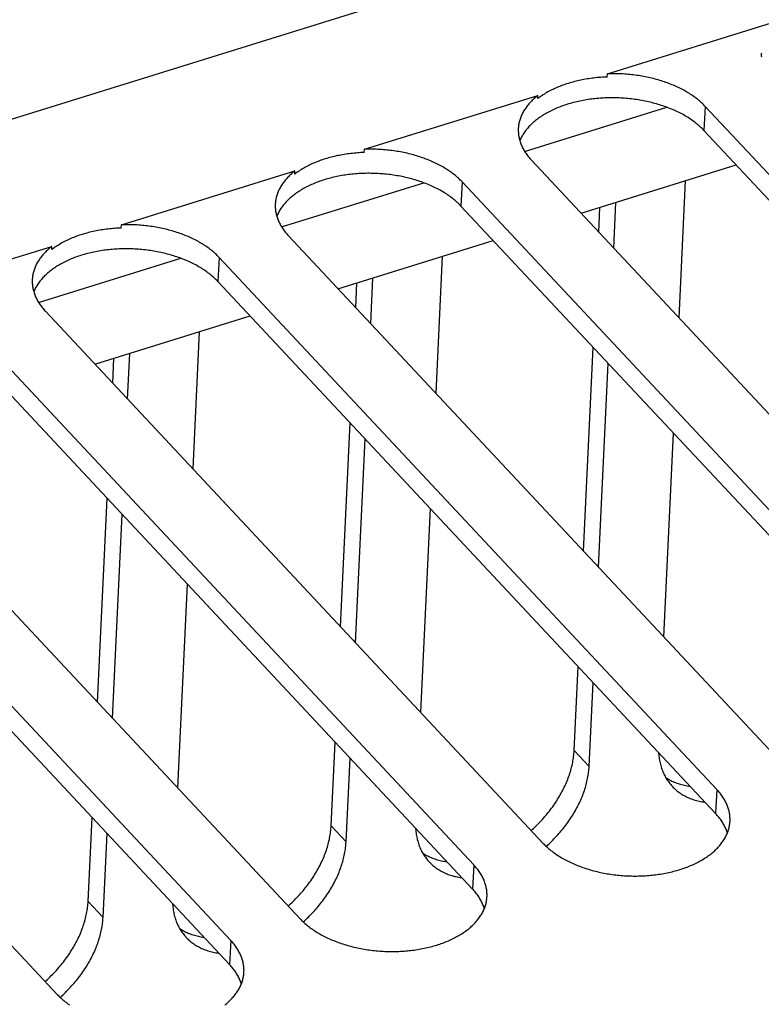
# Model space of a CAD drawing. Extents: x 0 to 594, y 0 to 420.
# Tile 84 of 157: x 506.99 to 514.4, y 100.99 to 110.82. Entities that reach past the tile are written whole.
import ezdxf

# ---------------------------------------------------------------- set-up
doc = ezdxf.new("R2010")
doc.units = 0
doc.header["$LTSCALE"] = 32.67
doc.layers.get('0').update_dxf_attribs({"linetype": 'CONTINUOUS'})

msp = doc.modelspace()

# ---------------------------------------------------------------- linework, layer by layer
at = {"color": 7, "linetype": 'CONTINUOUS'}
for p, q in [((500.6653, 107.8892), (516.2442, 112.727)), ((512.8604, 110.2797), (514.5942, 110.8181)), ((512.8588, 110.2475), (512.8604, 110.2797)), ((510.4332, 109.526), (512.167, 110.0644)), ((512.1654, 110.0322), (512.167, 110.0644)), ((512.0338, 109.5049), (513.4528, 109.9456)), ((513.8361, 109.9544), (513.8247, 109.7134)), ((518.8071, 104.6432), (513.8361, 109.9544)), ((518.7956, 104.4022), (513.8247, 109.7134)), ((510.4316, 109.4938), (510.4332, 109.526)), ((512.1024, 109.416), (517.0734, 104.1048)), ((508.006, 108.7722), (509.7398, 109.3106)), ((509.7383, 109.2785), (509.7398, 109.3106)), ((512.5965, 108.8881), (514.1466, 109.3695)), ((513.6383, 109.2116), (513.5733, 107.8444)), ((509.6066, 108.7512), (511.0256, 109.1918)), ((511.4089, 109.2007), (511.3975, 108.9597)), ((516.3799, 103.8895), (511.4089, 109.2007)), ((516.3684, 103.6485), (511.3975, 108.9597)), ((512.774, 108.6985), (512.7858, 108.9469)), ((512.9231, 108.5392), (512.9448, 108.9963)), ((508.0044, 108.7401), (508.006, 108.7722)), ((509.6752, 108.6623), (514.6462, 103.3511)), ((510.1693, 108.1344), (511.7194, 108.6157)), ((505.5788, 108.0185), (507.3126, 108.5569)), ((507.3111, 108.5248), (507.3126, 108.5569)), ((507.1794, 107.9975), (508.5984, 108.4381)), ((508.9817, 108.447), (508.9703, 108.2059)), ((513.9527, 103.1358), (508.9817, 108.447)), ((511.2111, 108.4579), (511.1461, 107.0907)), ((510.4959, 107.7855), (510.5176, 108.2426)), ((513.9412, 102.8947), (508.9703, 108.2059)), ((510.3468, 107.9448), (510.3586, 108.1932)), ((507.248, 107.9086), (512.219, 102.5974)), ((507.7421, 107.3807), (509.2922, 107.862)), ((511.5255, 102.382), (506.5545, 107.6932)), ((508.7839, 107.7042), (508.7189, 106.337)), ((512.6226, 105.5132), (512.7193, 107.5474)), ((511.514, 102.141), (506.5431, 107.4522)), ((507.9196, 107.1911), (507.9314, 107.4394)), ((508.0687, 107.0317), (508.0904, 107.4888)), ((512.7717, 105.3539), (512.8684, 107.3881)), ((504.8208, 107.1549), (509.7918, 101.8437)), ((509.0983, 101.6283), (504.1273, 106.9395)), ((510.1954, 104.7595), (510.2921, 106.7937)), ((509.0868, 101.3873), (504.1159, 106.6985)), ((513.5186, 106.6933), (513.422, 104.6591)), ((510.3445, 104.6001), (510.4412, 106.6344)), ((502.3936, 106.4011), (507.3646, 101.0899)), ((507.7682, 104.0057), (507.8649, 106.04)), ((507.9173, 103.8464), (508.014, 105.8806)), ((511.0914, 105.9396), (510.9948, 103.9054)), ((508.6642, 105.1859), (508.5676, 103.1517)), ((512.5281, 103.5247), (512.5679, 104.3621)), ((512.6772, 103.3654), (512.717, 104.2027)), ((510.1009, 102.771), (510.1407, 103.6084)), ((512.6772, 103.3654), (512.5281, 103.5247)), ((510.25, 102.6116), (510.2898, 103.449)), ((513.9527, 103.1358), (513.9412, 102.8947)), ((507.6737, 102.0172), (507.7135, 102.8546)), ((510.25, 102.6116), (510.1009, 102.771)), ((507.8228, 101.8579), (507.8626, 102.6953)), ((511.5255, 102.382), (511.514, 102.141)), ((507.8228, 101.8579), (507.6737, 102.0172)), ((509.0983, 101.6283), (509.0868, 101.3873))]:
    msp.add_line(p, q, dxfattribs=at)
for points in [[(514.3976, 110.4864), (514.3973, 110.479), (514.3972, 110.4687), (514.3974, 110.4584), (514.3979, 110.4481)], [(512.8588, 110.2475), (512.8418, 110.2469), (512.8248, 110.246), (512.8079, 110.245), (512.791, 110.2438), (512.7742, 110.2424), (512.7574, 110.2409), (512.7407, 110.2392), (512.724, 110.2373), (512.7075, 110.2352), (512.691, 110.233), (512.6745, 110.2306), (512.6582, 110.228), (512.642, 110.2253), (512.6258, 110.2223), (512.6098, 110.2193), (512.5938, 110.216), (512.578, 110.2126), (512.5623, 110.209), (512.5467, 110.2053), (512.5312, 110.2014), (512.5159, 110.1973), (512.5007, 110.1931), (512.4856, 110.1887), (512.4707, 110.1842), (512.4559, 110.1795), (512.4412, 110.1747), (512.4267, 110.1697), (512.4124, 110.1645), (512.3983, 110.1592), (512.3843, 110.1538), (512.3704, 110.1482), (512.3568, 110.1424), (512.3433, 110.1365), (512.3301, 110.1305), (512.317, 110.1243), (512.3041, 110.118), (512.2913, 110.1116), (512.2788, 110.105), (512.2665, 110.0983), (512.2544, 110.0914), (512.2425, 110.0845), (512.2309, 110.0774), (512.2194, 110.0701), (512.2082, 110.0628), (512.1971, 110.0553), (512.1863, 110.0477), (512.1758, 110.04), (512.1654, 110.0322)], [(513.8361, 109.9544), (513.8274, 109.9636), (513.8184, 109.9726), (513.8092, 109.9816), (513.7997, 109.9905), (513.7899, 109.9993), (513.7799, 110.008), (513.7697, 110.0166), (513.7592, 110.0251), (513.7485, 110.0335), (513.7376, 110.0418), (513.7264, 110.05), (513.715, 110.0581), (513.7034, 110.0661), (513.6916, 110.074), (513.6795, 110.0817), (513.6672, 110.0893), (513.6548, 110.0968), (513.6421, 110.1042), (513.6292, 110.1115), (513.6161, 110.1186), (513.6028, 110.1256), (513.5894, 110.1325), (513.5757, 110.1392), (513.5619, 110.1458), (513.5479, 110.1523), (513.5337, 110.1586), (513.5193, 110.1648), (513.5048, 110.1708), (513.4902, 110.1767), (513.4753, 110.1824), (513.4603, 110.188), (513.4452, 110.1935), (513.4299, 110.1988), (513.4145, 110.2039), (513.399, 110.2089), (513.3833, 110.2137), (513.3675, 110.2184), (513.3516, 110.2229), (513.3356, 110.2272), (513.3194, 110.2314), (513.3032, 110.2354), (513.2868, 110.2393), (513.2704, 110.243), (513.2538, 110.2465), (513.2372, 110.2499), (513.2205, 110.2531), (513.2038, 110.2561), (513.1869, 110.2589), (513.17, 110.2616), (513.153, 110.2641), (513.136, 110.2664), (513.1189, 110.2686), (513.1018, 110.2705), (513.0847, 110.2723), (513.0675, 110.274), (513.0503, 110.2754), (513.033, 110.2767), (513.0158, 110.2778), (512.9985, 110.2787), (512.9812, 110.2795), (512.9639, 110.28), (512.9466, 110.2804), (512.9293, 110.2806), (512.912, 110.2807), (512.8948, 110.2805), (512.8776, 110.2802), (512.8604, 110.2797)], [(512.167, 110.0644), (512.1568, 110.0564), (512.1468, 110.0482), (512.1371, 110.04), (512.1277, 110.0317), (512.1185, 110.0233), (512.1096, 110.0147), (512.1009, 110.0061), (512.0924, 109.9974), (512.0843, 109.9886), (512.0764, 109.9796), (512.0688, 109.9706), (512.0614, 109.9616), (512.0543, 109.9524), (512.0475, 109.9431), (512.041, 109.9338), (512.0347, 109.9244), (512.0287, 109.9149), (512.023, 109.9054), (512.0176, 109.8958), (512.0125, 109.8861), (512.0076, 109.8764), (512.0031, 109.8666), (511.9988, 109.8568), (511.9948, 109.8469), (511.9911, 109.837), (511.9878, 109.827), (511.9847, 109.8169), (511.9819, 109.8069), (511.9793, 109.7968), (511.9771, 109.7866), (511.9752, 109.7765), (511.9736, 109.7663), (511.9723, 109.756), (511.9713, 109.7458), (511.9705, 109.7355), (511.9704, 109.7327)], [(513.8247, 109.7134), (513.8159, 109.7226), (513.8068, 109.7318), (513.7975, 109.7408), (513.7879, 109.7498), (513.7781, 109.7587), (513.768, 109.7674), (513.7576, 109.7761), (513.7471, 109.7847), (513.7362, 109.7932), (513.7252, 109.8015), (513.7139, 109.8098), (513.7024, 109.8179), (513.6906, 109.826), (513.6787, 109.8339), (513.6665, 109.8417), (513.6541, 109.8494), (513.6415, 109.8569), (513.6286, 109.8643), (513.6156, 109.8716), (513.6024, 109.8788), (513.589, 109.8858), (513.5753, 109.8927), (513.5615, 109.8995), (513.5475, 109.9061), (513.5334, 109.9126), (513.519, 109.919), (513.5045, 109.9252), (513.4898, 109.9312), (513.475, 109.9371), (513.46, 109.9429), (513.4448, 109.9485), (513.4295, 109.9539), (513.4141, 109.9592), (513.3985, 109.9644), (513.3828, 109.9693), (513.3669, 109.9742), (513.351, 109.9788), (513.3349, 109.9833), (513.3187, 109.9876), (513.3023, 109.9918), (513.2859, 109.9958), (513.2694, 109.9996), (513.2528, 110.0033), (513.2361, 110.0068), (513.2193, 110.0101), (513.2024, 110.0133), (513.1855, 110.0162), (513.1684, 110.019), (513.1514, 110.0216), (513.1342, 110.0241), (513.117, 110.0264), (513.0998, 110.0285), (513.0825, 110.0304), (513.0652, 110.0321), (513.0478, 110.0337), (513.0305, 110.035), (513.013, 110.0362), (512.9956, 110.0373), (512.9782, 110.0381), (512.9608, 110.0388), (512.9433, 110.0392), (512.9259, 110.0395), (512.9085, 110.0396), (512.891, 110.0396), (512.8736, 110.0393), (512.8563, 110.0389), (512.8389, 110.0383), (512.8217, 110.0375), (512.8044, 110.0365), (512.7872, 110.0354), (512.77, 110.034), (512.7529, 110.0325), (512.7359, 110.0308), (512.7189, 110.0289), (512.702, 110.0269), (512.6852, 110.0247), (512.6685, 110.0223), (512.6518, 110.0197), (512.6353, 110.0169), (512.6188, 110.014), (512.6025, 110.0109), (512.5862, 110.0076), (512.5701, 110.0042), (512.5541, 110.0006), (512.5382, 109.9968), (512.5224, 109.9928), (512.5068, 109.9887), (512.4913, 109.9844), (512.4759, 109.9799), (512.4607, 109.9753), (512.4457, 109.9705), (512.4308, 109.9656), (512.416, 109.9605), (512.4015, 109.9553), (512.3871, 109.9498), (512.3728, 109.9443), (512.3588, 109.9386), (512.3449, 109.9327), (512.3312, 109.9267), (512.3178, 109.9205), (512.3045, 109.9142), (512.2914, 109.9077), (512.2785, 109.9012), (512.2658, 109.8944), (512.2533, 109.8876), (512.241, 109.8805), (512.229, 109.8734), (512.2172, 109.8661), (512.2056, 109.8587), (512.1942, 109.8512), (512.1831, 109.8436), (512.1722, 109.8358), (512.1615, 109.8279), (512.1511, 109.8199), (512.141, 109.8118), (512.131, 109.8036), (512.1214, 109.7952), (512.1119, 109.7868), (512.1028, 109.7782), (512.0939, 109.7696), (512.0853, 109.7608), (512.0769, 109.752), (512.0688, 109.743), (512.061, 109.734), (512.0534, 109.7249), (512.0461, 109.7157), (512.0391, 109.7064), (512.0324, 109.697), (512.026, 109.6876), (512.0198, 109.678), (512.0139, 109.6684), (512.0084, 109.6588), (512.0031, 109.6491), (511.9981, 109.6393), (511.9934, 109.6294), (511.9889, 109.6195), (511.9855, 109.6112)], [(511.9704, 109.7327), (511.9701, 109.7253), (511.97, 109.715), (511.9702, 109.7047), (511.9707, 109.6944), (511.9714, 109.6841), (511.9725, 109.6738), (511.9739, 109.6635), (511.9755, 109.6532), (511.9775, 109.6429), (511.9798, 109.6326), (511.9823, 109.6224), (511.9852, 109.6122), (511.9883, 109.6019), (511.9918, 109.5917), (511.9955, 109.5816), (511.9996, 109.5715), (512.0039, 109.5614), (512.0085, 109.5513), (512.0134, 109.5413), (512.0186, 109.5313), (512.024, 109.5214), (512.0298, 109.5115), (512.0358, 109.5017), (512.0421, 109.4919), (512.0487, 109.4822), (512.0556, 109.4725), (512.0627, 109.4629), (512.0701, 109.4534), (512.0778, 109.444), (512.0857, 109.4346), (512.0939, 109.4253), (512.1024, 109.416)], [(511.4089, 109.2007), (511.4002, 109.2098), (511.3912, 109.2189), (511.382, 109.2279), (511.3725, 109.2368), (511.3627, 109.2456), (511.3528, 109.2543), (511.3425, 109.2629), (511.332, 109.2714), (511.3213, 109.2798), (511.3104, 109.2881), (511.2992, 109.2963), (511.2878, 109.3044), (511.2762, 109.3124), (511.2644, 109.3202), (511.2523, 109.328), (511.2401, 109.3356), (511.2276, 109.3431), (511.2149, 109.3505), (511.202, 109.3578), (511.1889, 109.3649), (511.1757, 109.3719), (511.1622, 109.3788), (511.1485, 109.3855), (511.1347, 109.3921), (511.1207, 109.3985), (511.1065, 109.4049), (511.0922, 109.411), (511.0776, 109.4171), (511.063, 109.423), (511.0481, 109.4287), (511.0331, 109.4343), (511.018, 109.4398), (511.0027, 109.445), (510.9873, 109.4502), (510.9718, 109.4552), (510.9561, 109.46), (510.9403, 109.4647), (510.9244, 109.4692), (510.9084, 109.4735), (510.8922, 109.4777), (510.876, 109.4817), (510.8596, 109.4856), (510.8432, 109.4893), (510.8266, 109.4928), (510.81, 109.4961), (510.7933, 109.4993), (510.7766, 109.5023), (510.7597, 109.5052), (510.7428, 109.5079), (510.7258, 109.5104), (510.7088, 109.5127), (510.6917, 109.5148), (510.6746, 109.5168), (510.6575, 109.5186), (510.6403, 109.5203), (510.6231, 109.5217), (510.6058, 109.523), (510.5886, 109.5241), (510.5713, 109.525), (510.554, 109.5257), (510.5367, 109.5263), (510.5194, 109.5267), (510.5021, 109.5269), (510.4849, 109.5269), (510.4676, 109.5268), (510.4504, 109.5265), (510.4332, 109.526)], [(510.4316, 109.4938), (510.4146, 109.4931), (510.3976, 109.4923), (510.3807, 109.4913), (510.3638, 109.4901), (510.347, 109.4887), (510.3302, 109.4872), (510.3135, 109.4854), (510.2969, 109.4835), (510.2803, 109.4815), (510.2638, 109.4792), (510.2474, 109.4768), (510.231, 109.4743), (510.2148, 109.4715), (510.1986, 109.4686), (510.1826, 109.4655), (510.1666, 109.4623), (510.1508, 109.4589), (510.1351, 109.4553), (510.1195, 109.4516), (510.104, 109.4477), (510.0887, 109.4436), (510.0735, 109.4394), (510.0584, 109.435), (510.0435, 109.4305), (510.0287, 109.4258), (510.014, 109.4209), (509.9995, 109.4159), (509.9852, 109.4108), (509.9711, 109.4055), (509.9571, 109.4), (509.9433, 109.3944), (509.9296, 109.3887), (509.9161, 109.3828), (509.9029, 109.3768), (509.8898, 109.3706), (509.8769, 109.3643), (509.8641, 109.3578), (509.8516, 109.3513), (509.8393, 109.3446), (509.8272, 109.3377), (509.8153, 109.3307), (509.8037, 109.3236), (509.7922, 109.3164), (509.781, 109.3091), (509.7699, 109.3016), (509.7591, 109.294), (509.7486, 109.2863), (509.7383, 109.2785)], [(509.7398, 109.3106), (509.7296, 109.3026), (509.7196, 109.2945), (509.7099, 109.2863), (509.7005, 109.278), (509.6913, 109.2695), (509.6824, 109.261), (509.6737, 109.2524), (509.6653, 109.2437), (509.6571, 109.2348), (509.6492, 109.2259), (509.6416, 109.2169), (509.6342, 109.2078), (509.6271, 109.1987), (509.6203, 109.1894), (509.6138, 109.1801), (509.6075, 109.1707), (509.6015, 109.1612), (509.5958, 109.1517), (509.5904, 109.1421), (509.5853, 109.1324), (509.5804, 109.1227), (509.5759, 109.1129), (509.5716, 109.1031), (509.5676, 109.0932), (509.564, 109.0832), (509.5606, 109.0732), (509.5575, 109.0632), (509.5547, 109.0531), (509.5522, 109.043), (509.5499, 109.0329), (509.548, 109.0227), (509.5464, 109.0125), (509.5451, 109.0023), (509.5441, 108.9921), (509.5434, 108.9818), (509.5432, 108.979)], [(511.3975, 108.9597), (511.3887, 108.9689), (511.3796, 108.978), (511.3703, 108.9871), (511.3607, 108.9961), (511.3509, 109.0049), (511.3408, 109.0137), (511.3304, 109.0224), (511.3199, 109.031), (511.309, 109.0394), (511.298, 109.0478), (511.2867, 109.0561), (511.2752, 109.0642), (511.2634, 109.0722), (511.2515, 109.0802), (511.2393, 109.088), (511.2269, 109.0956), (511.2143, 109.1032), (511.2014, 109.1106), (511.1884, 109.1179), (511.1752, 109.1251), (511.1618, 109.1321), (511.1481, 109.139), (511.1343, 109.1458), (511.1204, 109.1524), (511.1062, 109.1589), (511.0918, 109.1653), (511.0773, 109.1715), (511.0626, 109.1775), (511.0478, 109.1834), (511.0328, 109.1892), (511.0176, 109.1948), (511.0023, 109.2002), (510.9869, 109.2055), (510.9713, 109.2106), (510.9556, 109.2156), (510.9397, 109.2204), (510.9238, 109.2251), (510.9077, 109.2296), (510.8915, 109.2339), (510.8752, 109.2381), (510.8587, 109.2421), (510.8422, 109.2459), (510.8256, 109.2496), (510.8089, 109.2531), (510.7921, 109.2564), (510.7752, 109.2595), (510.7583, 109.2625), (510.7413, 109.2653), (510.7242, 109.2679), (510.707, 109.2704), (510.6898, 109.2726), (510.6726, 109.2747), (510.6553, 109.2767), (510.638, 109.2784), (510.6206, 109.2799), (510.6033, 109.2813), (510.5859, 109.2825), (510.5684, 109.2835), (510.551, 109.2844), (510.5336, 109.285), (510.5161, 109.2855), (510.4987, 109.2858), (510.4813, 109.2859), (510.4638, 109.2859), (510.4465, 109.2856), (510.4291, 109.2852), (510.4118, 109.2846), (510.3945, 109.2838), (510.3772, 109.2828), (510.36, 109.2816), (510.3428, 109.2803), (510.3257, 109.2788), (510.3087, 109.2771), (510.2917, 109.2752), (510.2748, 109.2732), (510.258, 109.2709), (510.2413, 109.2685), (510.2246, 109.266), (510.2081, 109.2632), (510.1916, 109.2603), (510.1753, 109.2572), (510.159, 109.2539), (510.1429, 109.2504), (510.1269, 109.2468), (510.111, 109.243), (510.0952, 109.2391), (510.0796, 109.235), (510.0641, 109.2307), (510.0487, 109.2262), (510.0335, 109.2216), (510.0185, 109.2168), (510.0036, 109.2119), (509.9888, 109.2068), (509.9743, 109.2015), (509.9599, 109.1961), (509.9456, 109.1906), (509.9316, 109.1848), (509.9177, 109.179), (509.904, 109.173), (509.8906, 109.1668), (509.8773, 109.1605), (509.8642, 109.154), (509.8513, 109.1474), (509.8386, 109.1407), (509.8261, 109.1338), (509.8138, 109.1268), (509.8018, 109.1197), (509.79, 109.1124), (509.7784, 109.105), (509.767, 109.0975), (509.7559, 109.0899), (509.745, 109.0821), (509.7343, 109.0742), (509.7239, 109.0662), (509.7138, 109.0581), (509.7038, 109.0498), (509.6942, 109.0415), (509.6848, 109.0331), (509.6756, 109.0245), (509.6667, 109.0159), (509.6581, 109.0071), (509.6497, 108.9982), (509.6416, 108.9893), (509.6338, 108.9803), (509.6262, 108.9711), (509.6189, 108.9619), (509.6119, 108.9526), (509.6052, 108.9433), (509.5988, 108.9338), (509.5926, 108.9243), (509.5868, 108.9147), (509.5812, 108.9051), (509.5759, 108.8953), (509.5709, 108.8855), (509.5662, 108.8757), (509.5617, 108.8658), (509.5583, 108.8575)], [(509.5432, 108.979), (509.5429, 108.9716), (509.5428, 108.9613), (509.543, 108.951), (509.5435, 108.9407), (509.5442, 108.9304), (509.5453, 108.9201), (509.5467, 108.9098), (509.5484, 108.8995), (509.5503, 108.8892), (509.5526, 108.8789), (509.5551, 108.8687), (509.558, 108.8584), (509.5612, 108.8482), (509.5646, 108.838), (509.5683, 108.8279), (509.5724, 108.8177), (509.5767, 108.8076), (509.5813, 108.7976), (509.5862, 108.7876), (509.5914, 108.7776), (509.5968, 108.7677), (509.6026, 108.7578), (509.6086, 108.7479), (509.6149, 108.7382), (509.6215, 108.7285), (509.6284, 108.7188), (509.6355, 108.7092), (509.6429, 108.6997), (509.6506, 108.6902), (509.6585, 108.6809), (509.6668, 108.6715), (509.6752, 108.6623)], [(508.0044, 108.7401), (507.9874, 108.7394), (507.9705, 108.7386), (507.9535, 108.7375), (507.9366, 108.7363), (507.9198, 108.735), (507.903, 108.7334), (507.8863, 108.7317), (507.8697, 108.7298), (507.8531, 108.7278), (507.8366, 108.7255), (507.8202, 108.7231), (507.8038, 108.7206), (507.7876, 108.7178), (507.7714, 108.7149), (507.7554, 108.7118), (507.7394, 108.7086), (507.7236, 108.7052), (507.7079, 108.7016), (507.6923, 108.6979), (507.6768, 108.694), (507.6615, 108.6899), (507.6463, 108.6857), (507.6312, 108.6813), (507.6163, 108.6768), (507.6015, 108.6721), (507.5868, 108.6672), (507.5724, 108.6622), (507.558, 108.6571), (507.5439, 108.6518), (507.5299, 108.6463), (507.5161, 108.6407), (507.5024, 108.635), (507.4889, 108.6291), (507.4757, 108.6231), (507.4626, 108.6169), (507.4497, 108.6106), (507.437, 108.6041), (507.4244, 108.5975), (507.4121, 108.5908), (507.4, 108.584), (507.3881, 108.577), (507.3765, 108.5699), (507.365, 108.5627), (507.3538, 108.5553), (507.3427, 108.5479), (507.3319, 108.5403), (507.3214, 108.5326), (507.3111, 108.5248)], [(508.9817, 108.447), (508.973, 108.4561), (508.964, 108.4652), (508.9548, 108.4742), (508.9453, 108.4831), (508.9355, 108.4919), (508.9256, 108.5006), (508.9153, 108.5092), (508.9049, 108.5177), (508.8941, 108.5261), (508.8832, 108.5344), (508.872, 108.5426), (508.8606, 108.5507), (508.849, 108.5586), (508.8372, 108.5665), (508.8251, 108.5743), (508.8129, 108.5819), (508.8004, 108.5894), (508.7877, 108.5968), (508.7748, 108.604), (508.7617, 108.6112), (508.7485, 108.6182), (508.735, 108.625), (508.7213, 108.6318), (508.7075, 108.6384), (508.6935, 108.6448), (508.6793, 108.6511), (508.665, 108.6573), (508.6504, 108.6634), (508.6358, 108.6692), (508.6209, 108.675), (508.6059, 108.6806), (508.5908, 108.686), (508.5755, 108.6913), (508.5601, 108.6965), (508.5446, 108.7014), (508.5289, 108.7063), (508.5131, 108.7109), (508.4972, 108.7154), (508.4812, 108.7198), (508.465, 108.724), (508.4488, 108.728), (508.4324, 108.7318), (508.416, 108.7355), (508.3995, 108.7391), (508.3828, 108.7424), (508.3661, 108.7456), (508.3494, 108.7486), (508.3325, 108.7515), (508.3156, 108.7541), (508.2986, 108.7566), (508.2816, 108.759), (508.2646, 108.7611), (508.2474, 108.7631), (508.2303, 108.7649), (508.2131, 108.7665), (508.1959, 108.768), (508.1786, 108.7693), (508.1614, 108.7704), (508.1441, 108.7713), (508.1268, 108.772), (508.1095, 108.7726), (508.0922, 108.773), (508.0749, 108.7732), (508.0577, 108.7732), (508.0404, 108.7731), (508.0232, 108.7727), (508.006, 108.7722)], [(507.3126, 108.5569), (507.3024, 108.5489), (507.2925, 108.5408), (507.2828, 108.5326), (507.2733, 108.5242), (507.2641, 108.5158), (507.2552, 108.5073), (507.2465, 108.4987), (507.2381, 108.4899), (507.2299, 108.4811), (507.222, 108.4722), (507.2144, 108.4632), (507.207, 108.4541), (507.1999, 108.4449), (507.1931, 108.4357), (507.1866, 108.4264), (507.1803, 108.417), (507.1743, 108.4075), (507.1686, 108.398), (507.1632, 108.3884), (507.1581, 108.3787), (507.1532, 108.369), (507.1487, 108.3592), (507.1444, 108.3493), (507.1404, 108.3394), (507.1368, 108.3295), (507.1334, 108.3195), (507.1303, 108.3095), (507.1275, 108.2994), (507.125, 108.2893), (507.1227, 108.2792), (507.1208, 108.269), (507.1192, 108.2588), (507.1179, 108.2486), (507.1169, 108.2384), (507.1162, 108.2281), (507.116, 108.2252)], [(508.9703, 108.2059), (508.9615, 108.2152), (508.9524, 108.2243), (508.9431, 108.2334), (508.9335, 108.2423), (508.9237, 108.2512), (508.9136, 108.26), (508.9032, 108.2687), (508.8927, 108.2772), (508.8819, 108.2857), (508.8708, 108.2941), (508.8595, 108.3023), (508.848, 108.3105), (508.8362, 108.3185), (508.8243, 108.3264), (508.8121, 108.3342), (508.7997, 108.3419), (508.7871, 108.3495), (508.7743, 108.3569), (508.7612, 108.3642), (508.748, 108.3714), (508.7346, 108.3784), (508.7209, 108.3853), (508.7071, 108.3921), (508.6932, 108.3987), (508.679, 108.4052), (508.6646, 108.4115), (508.6501, 108.4177), (508.6354, 108.4238), (508.6206, 108.4297), (508.6056, 108.4354), (508.5904, 108.441), (508.5751, 108.4465), (508.5597, 108.4518), (508.5441, 108.4569), (508.5284, 108.4619), (508.5125, 108.4667), (508.4966, 108.4714), (508.4805, 108.4759), (508.4643, 108.4802), (508.448, 108.4844), (508.4315, 108.4884), (508.415, 108.4922), (508.3984, 108.4959), (508.3817, 108.4993), (508.3649, 108.5027), (508.348, 108.5058), (508.3311, 108.5088), (508.3141, 108.5116), (508.297, 108.5142), (508.2798, 108.5166), (508.2626, 108.5189), (508.2454, 108.521), (508.2281, 108.5229), (508.2108, 108.5247), (508.1934, 108.5262), (508.1761, 108.5276), (508.1587, 108.5288), (508.1412, 108.5298), (508.1238, 108.5307), (508.1064, 108.5313), (508.0889, 108.5318), (508.0715, 108.5321), (508.0541, 108.5322), (508.0366, 108.5321), (508.0193, 108.5319), (508.0019, 108.5314), (507.9846, 108.5308), (507.9673, 108.53), (507.95, 108.5291), (507.9328, 108.5279), (507.9156, 108.5266), (507.8985, 108.5251), (507.8815, 108.5234), (507.8645, 108.5215), (507.8476, 108.5195), (507.8308, 108.5172), (507.8141, 108.5148), (507.7974, 108.5122), (507.7809, 108.5095), (507.7644, 108.5066), (507.7481, 108.5034), (507.7318, 108.5002), (507.7157, 108.4967), (507.6997, 108.4931), (507.6838, 108.4893), (507.668, 108.4854), (507.6524, 108.4812), (507.6369, 108.4769), (507.6215, 108.4725), (507.6063, 108.4679), (507.5913, 108.4631), (507.5764, 108.4582), (507.5616, 108.4531), (507.5471, 108.4478), (507.5327, 108.4424), (507.5184, 108.4368), (507.5044, 108.4311), (507.4905, 108.4252), (507.4769, 108.4192), (507.4634, 108.4131), (507.4501, 108.4068), (507.437, 108.4003), (507.4241, 108.3937), (507.4114, 108.387), (507.3989, 108.3801), (507.3867, 108.3731), (507.3746, 108.366), (507.3628, 108.3587), (507.3512, 108.3513), (507.3398, 108.3438), (507.3287, 108.3361), (507.3178, 108.3284), (507.3071, 108.3205), (507.2967, 108.3125), (507.2866, 108.3044), (507.2766, 108.2961), (507.267, 108.2878), (507.2576, 108.2793), (507.2484, 108.2708), (507.2395, 108.2621), (507.2309, 108.2534), (507.2225, 108.2445), (507.2144, 108.2356), (507.2066, 108.2265), (507.199, 108.2174), (507.1917, 108.2082), (507.1847, 108.1989), (507.178, 108.1896), (507.1716, 108.1801), (507.1654, 108.1706), (507.1596, 108.161), (507.154, 108.1513), (507.1487, 108.1416), (507.1437, 108.1318), (507.139, 108.122), (507.1346, 108.1121), (507.1311, 108.1037)], [(507.116, 108.2252), (507.1157, 108.2178), (507.1156, 108.2075), (507.1158, 108.1972), (507.1163, 108.1869), (507.117, 108.1766), (507.1181, 108.1663), (507.1195, 108.156), (507.1212, 108.1458), (507.1231, 108.1355), (507.1254, 108.1252), (507.1279, 108.1149), (507.1308, 108.1047), (507.134, 108.0945), (507.1374, 108.0843), (507.1411, 108.0741), (507.1452, 108.064), (507.1495, 108.0539), (507.1541, 108.0439), (507.159, 108.0338), (507.1642, 108.0239), (507.1696, 108.0139), (507.1754, 108.0041), (507.1814, 107.9942), (507.1877, 107.9845), (507.1943, 107.9747), (507.2012, 107.9651), (507.2083, 107.9555), (507.2157, 107.946), (507.2234, 107.9365), (507.2313, 107.9271), (507.2396, 107.9178), (507.248, 107.9086)], [(512.0986, 102.726), (512.1077, 102.734), (512.1212, 102.7463), (512.1346, 102.7587), (512.1478, 102.7714), (512.1608, 102.7841), (512.1737, 102.7971), (512.1864, 102.8102), (512.1989, 102.8234), (512.2113, 102.8368), (512.2235, 102.8503), (512.2354, 102.864), (512.2472, 102.8778), (512.2588, 102.8917), (512.2702, 102.9057), (512.2814, 102.9199), (512.2924, 102.9341), (512.3031, 102.9485), (512.3137, 102.963), (512.324, 102.9775), (512.3342, 102.9922), (512.344, 103.007), (512.3537, 103.0218), (512.3631, 103.0367), (512.3723, 103.0517), (512.3813, 103.0668), (512.39, 103.0819), (512.3985, 103.097), (512.4067, 103.1123), (512.4147, 103.1276), (512.4225, 103.1429), (512.4299, 103.1582), (512.4372, 103.1736), (512.4441, 103.189), (512.4508, 103.2045), (512.4573, 103.2199), (512.4634, 103.2354), (512.4694, 103.2509), (512.475, 103.2663), (512.4804, 103.2818), (512.4855, 103.2973), (512.4903, 103.3127), (512.4948, 103.3282), (512.4991, 103.3436), (512.5031, 103.3589), (512.5068, 103.3743), (512.5102, 103.3896), (512.5133, 103.4048), (512.5162, 103.4201), (512.5187, 103.4352), (512.521, 103.4503), (512.523, 103.4653), (512.5247, 103.4803), (512.5261, 103.4952), (512.5273, 103.51), (512.5281, 103.5247)], [(513.3712, 103.5038), (513.3717, 103.4949), (513.3729, 103.481), (513.3743, 103.4672), (513.3761, 103.4536), (513.3781, 103.44), (513.3804, 103.4266), (513.383, 103.4134), (513.3858, 103.4003), (513.389, 103.3873), (513.3924, 103.3745), (513.3961, 103.3618), (513.4001, 103.3493), (513.4044, 103.337), (513.4089, 103.3248), (513.4137, 103.3128), (513.4188, 103.301), (513.4241, 103.2894), (513.4298, 103.278), (513.4356, 103.2667), (513.4418, 103.2556), (513.4482, 103.2448), (513.4549, 103.2341), (513.4618, 103.2236), (513.469, 103.2134), (513.4764, 103.2033), (513.4841, 103.1935), (513.4921, 103.1839), (513.5002, 103.1745), (513.5075, 103.1666)], [(512.2488, 102.5675), (512.2611, 102.5785), (512.2745, 102.5907), (512.2877, 102.6032), (512.3008, 102.6158), (512.3137, 102.6285), (512.3265, 102.6414), (512.339, 102.6545), (512.3514, 102.6677), (512.3637, 102.681), (512.3757, 102.6945), (512.3876, 102.7081), (512.3992, 102.7219), (512.4107, 102.7357), (512.422, 102.7497), (512.4331, 102.7638), (512.4439, 102.778), (512.4546, 102.7923), (512.4651, 102.8067), (512.4753, 102.8213), (512.4853, 102.8359), (512.4951, 102.8505), (512.5047, 102.8653), (512.514, 102.8801), (512.5231, 102.8951), (512.532, 102.91), (512.5406, 102.9251), (512.549, 102.9402), (512.5571, 102.9553), (512.565, 102.9705), (512.5727, 102.9858), (512.5801, 103.001), (512.5872, 103.0163), (512.5941, 103.0317), (512.6008, 103.047), (512.6071, 103.0624), (512.6132, 103.0778), (512.6191, 103.0931), (512.6247, 103.1085), (512.63, 103.1239), (512.635, 103.1393), (512.6398, 103.1546), (512.6443, 103.17), (512.6485, 103.1853), (512.6524, 103.2006), (512.6561, 103.2158), (512.6595, 103.231), (512.6626, 103.2462), (512.6654, 103.2613), (512.6679, 103.2764), (512.6702, 103.2914), (512.6722, 103.3063), (512.6739, 103.3212), (512.6753, 103.336), (512.6764, 103.3507), (512.6772, 103.3654)], [(513.4422, 103.255), (513.4485, 103.2508), (513.4593, 103.244), (513.4703, 103.2375), (513.4815, 103.2312), (513.493, 103.2252), (513.5046, 103.2195), (513.5164, 103.214), (513.5284, 103.2088), (513.5406, 103.2039), (513.553, 103.1992), (513.5656, 103.1948), (513.5783, 103.1907), (513.5912, 103.1868), (513.6043, 103.1832), (513.6175, 103.1799), (513.6309, 103.1769), (513.6444, 103.1741), (513.6581, 103.1716), (513.672, 103.1694), (513.6859, 103.1675)], [(513.5075, 103.1666), (513.5087, 103.1653), (513.5173, 103.1563), (513.5262, 103.1476), (513.5354, 103.1391), (513.5447, 103.1309), (513.5544, 103.1228), (513.5642, 103.1151), (513.5742, 103.1075), (513.5845, 103.1002), (513.595, 103.0932), (513.6057, 103.0864), (513.6166, 103.0798), (513.6277, 103.0735), (513.639, 103.0675), (513.6505, 103.0617), (513.6622, 103.0562), (513.6741, 103.051), (513.6861, 103.046), (513.6984, 103.0412), (513.7108, 103.0368), (513.7234, 103.0326), (513.7362, 103.0287), (513.7492, 103.025), (513.7623, 103.0216), (513.7755, 103.0185), (513.7889, 103.0157), (513.8025, 103.0131), (513.8162, 103.0109), (513.83, 103.0088), (513.835, 103.0082)], [(514.0847, 102.8191), (514.0849, 102.8238), (514.0851, 102.8341), (514.085, 102.8445), (514.0846, 102.8549), (514.0839, 102.8653), (514.0829, 102.8757), (514.0816, 102.8861), (514.0799, 102.8965), (514.078, 102.9068), (514.0758, 102.9172), (514.0733, 102.9275), (514.0704, 102.9379), (514.0673, 102.9482), (514.0639, 102.9585), (514.0601, 102.9687), (514.0561, 102.9789), (514.0518, 102.9891), (514.0472, 102.9993), (514.0423, 103.0094), (514.0371, 103.0195), (514.0316, 103.0295), (514.0258, 103.0394), (514.0198, 103.0494), (514.0134, 103.0592), (514.0068, 103.069), (513.9999, 103.0788), (513.9927, 103.0885), (513.9853, 103.0981), (513.9775, 103.1076), (513.9695, 103.1171), (513.9612, 103.1265), (513.9527, 103.1358)], [(512.219, 102.5974), (512.2278, 102.5882), (512.2369, 102.579), (512.2462, 102.57), (512.2558, 102.561), (512.2656, 102.5521), (512.2757, 102.5433), (512.286, 102.5347), (512.2966, 102.5261), (512.3074, 102.5176), (512.3185, 102.5093), (512.3298, 102.501), (512.3413, 102.4928), (512.353, 102.4848), (512.365, 102.4769), (512.3772, 102.4691), (512.3896, 102.4614), (512.4022, 102.4539), (512.415, 102.4464), (512.428, 102.4391), (512.4413, 102.432), (512.4547, 102.4249), (512.4683, 102.418), (512.4821, 102.4113), (512.4961, 102.4046), (512.5103, 102.3981), (512.5246, 102.3918), (512.5391, 102.3856), (512.5538, 102.3796), (512.5687, 102.3736), (512.5837, 102.3679), (512.5988, 102.3623), (512.6141, 102.3568), (512.6296, 102.3515), (512.6451, 102.3464), (512.6609, 102.3414), (512.6767, 102.3366), (512.6927, 102.332), (512.7088, 102.3275), (512.725, 102.3231), (512.7413, 102.319), (512.7577, 102.315), (512.7743, 102.3111), (512.7909, 102.3075), (512.8076, 102.304), (512.8244, 102.3007), (512.8412, 102.2975), (512.8582, 102.2946), (512.8752, 102.2918), (512.8923, 102.2891), (512.9094, 102.2867), (512.9266, 102.2844), (512.9439, 102.2823), (512.9611, 102.2804), (512.9785, 102.2787), (512.9958, 102.2771), (513.0132, 102.2757), (513.0306, 102.2745), (513.048, 102.2735), (513.0655, 102.2727), (513.0829, 102.272), (513.1003, 102.2715), (513.1178, 102.2712), (513.1352, 102.2711), (513.1526, 102.2712), (513.17, 102.2715), (513.1874, 102.2719), (513.2047, 102.2725), (513.222, 102.2733), (513.2393, 102.2743), (513.2565, 102.2754), (513.2736, 102.2768), (513.2907, 102.2783), (513.3078, 102.28), (513.3247, 102.2818), (513.3416, 102.2839), (513.3585, 102.2861), (513.3752, 102.2885), (513.3918, 102.2911), (513.4084, 102.2939), (513.4248, 102.2968), (513.4412, 102.2999), (513.4574, 102.3032), (513.4736, 102.3066), (513.4896, 102.3102), (513.5055, 102.314), (513.5213, 102.318), (513.5369, 102.3221), (513.5524, 102.3264), (513.5677, 102.3308), (513.5829, 102.3355), (513.598, 102.3402), (513.6129, 102.3452), (513.6276, 102.3503), (513.6422, 102.3555), (513.6566, 102.3609), (513.6708, 102.3665), (513.6849, 102.3722), (513.6987, 102.3781), (513.7124, 102.3841), (513.7259, 102.3903), (513.7392, 102.3966), (513.7523, 102.403), (513.7652, 102.4096), (513.7779, 102.4164), (513.7904, 102.4232), (513.8026, 102.4302), (513.8147, 102.4374), (513.8265, 102.4446), (513.8381, 102.452), (513.8494, 102.4596), (513.8606, 102.4672), (513.8715, 102.475), (513.8821, 102.4829), (513.8925, 102.4909), (513.9027, 102.499), (513.9126, 102.5072), (513.9223, 102.5156), (513.9317, 102.524), (513.9409, 102.5326), (513.9498, 102.5412), (513.9584, 102.55), (513.9668, 102.5588), (513.9749, 102.5678), (513.9827, 102.5768), (513.9902, 102.5859), (513.9975, 102.5951), (514.0045, 102.6044), (514.0112, 102.6138), (514.0177, 102.6232), (514.0238, 102.6327), (514.0297, 102.6423), (514.0353, 102.652), (514.0406, 102.6617), (514.0456, 102.6715), (514.0503, 102.6814), (514.0547, 102.6913), (514.0588, 102.7012), (514.0627, 102.7112), (514.0662, 102.7213), (514.0694, 102.7314), (514.0723, 102.7415), (514.075, 102.7517), (514.0773, 102.7619), (514.0793, 102.7722), (514.081, 102.7824), (514.0825, 102.7927), (514.0836, 102.8031), (514.0844, 102.8134), (514.0847, 102.8191)], [(514.0581, 102.6996), (514.0558, 102.7072), (514.0524, 102.7174), (514.0487, 102.7277), (514.0447, 102.7379), (514.0404, 102.7481), (514.0357, 102.7583), (514.0308, 102.7684), (514.0256, 102.7784), (514.0202, 102.7885), (514.0144, 102.7984), (514.0083, 102.8083), (514.002, 102.8182), (513.9954, 102.828), (513.9884, 102.8378), (513.9813, 102.8474), (513.9738, 102.857), (513.9661, 102.8666), (513.9581, 102.876), (513.9498, 102.8854), (513.9412, 102.8947)], [(509.6715, 101.9722), (509.6805, 101.9803), (509.694, 101.9926), (509.7074, 102.005), (509.7206, 102.0176), (509.7336, 102.0304), (509.7465, 102.0433), (509.7592, 102.0564), (509.7717, 102.0697), (509.7841, 102.0831), (509.7963, 102.0966), (509.8082, 102.1102), (509.82, 102.124), (509.8316, 102.1379), (509.843, 102.152), (509.8542, 102.1661), (509.8652, 102.1804), (509.8759, 102.1948), (509.8865, 102.2092), (509.8968, 102.2238), (509.907, 102.2385), (509.9169, 102.2532), (509.9265, 102.2681), (509.936, 102.283), (509.9452, 102.298), (509.9541, 102.313), (509.9628, 102.3281), (509.9713, 102.3433), (509.9795, 102.3586), (509.9875, 102.3738), (509.9953, 102.3891), (510.0027, 102.4045), (510.01, 102.4199), (510.0169, 102.4353), (510.0236, 102.4507), (510.0301, 102.4662), (510.0363, 102.4817), (510.0422, 102.4971), (510.0478, 102.5126), (510.0532, 102.5281), (510.0583, 102.5436), (510.0631, 102.559), (510.0676, 102.5744), (510.0719, 102.5898), (510.0759, 102.6052), (510.0796, 102.6206), (510.083, 102.6359), (510.0861, 102.6511), (510.089, 102.6663), (510.0915, 102.6815), (510.0938, 102.6966), (510.0958, 102.7116), (510.0975, 102.7266), (510.0989, 102.7414), (510.1001, 102.7562), (510.1009, 102.771)], [(510.944, 102.7501), (510.9445, 102.7412), (510.9457, 102.7273), (510.9471, 102.7135), (510.9489, 102.6998), (510.9509, 102.6863), (510.9532, 102.6729), (510.9558, 102.6597), (510.9586, 102.6465), (510.9618, 102.6336), (510.9652, 102.6208), (510.9689, 102.6081), (510.9729, 102.5956), (510.9772, 102.5833), (510.9817, 102.5711), (510.9865, 102.5591), (510.9916, 102.5473), (510.9969, 102.5357), (511.0026, 102.5242), (511.0084, 102.513), (511.0146, 102.5019), (511.021, 102.491), (511.0277, 102.4804), (511.0346, 102.4699), (511.0418, 102.4596), (511.0492, 102.4496), (511.0569, 102.4398), (511.0649, 102.4301), (511.073, 102.4207), (511.0803, 102.4128)], [(509.8216, 101.8138), (509.8339, 101.8248), (509.8473, 101.837), (509.8605, 101.8495), (509.8736, 101.862), (509.8865, 101.8748), (509.8993, 101.8877), (509.9118, 101.9008), (509.9242, 101.914), (509.9365, 101.9273), (509.9485, 101.9408), (509.9604, 101.9544), (509.9721, 101.9681), (509.9835, 101.982), (509.9948, 101.996), (510.0059, 102.0101), (510.0167, 102.0243), (510.0274, 102.0386), (510.0379, 102.053), (510.0481, 102.0675), (510.0581, 102.0821), (510.0679, 102.0968), (510.0775, 102.1116), (510.0868, 102.1264), (510.0959, 102.1413), (510.1048, 102.1563), (510.1134, 102.1714), (510.1218, 102.1865), (510.1299, 102.2016), (510.1378, 102.2168), (510.1455, 102.232), (510.1529, 102.2473), (510.16, 102.2626), (510.1669, 102.2779), (510.1736, 102.2933), (510.1799, 102.3087), (510.186, 102.324), (510.1919, 102.3394), (510.1975, 102.3548), (510.2028, 102.3702), (510.2078, 102.3856), (510.2126, 102.4009), (510.2171, 102.4163), (510.2213, 102.4316), (510.2252, 102.4469), (510.2289, 102.4621), (510.2323, 102.4773), (510.2354, 102.4925), (510.2382, 102.5076), (510.2408, 102.5227), (510.243, 102.5377), (510.245, 102.5526), (510.2467, 102.5675), (510.2481, 102.5823), (510.2492, 102.597), (510.25, 102.6116)], [(511.015, 102.5013), (511.0213, 102.4971), (511.0321, 102.4903), (511.0431, 102.4838), (511.0544, 102.4775), (511.0658, 102.4715), (511.0774, 102.4658), (511.0892, 102.4603), (511.1012, 102.4551), (511.1134, 102.4501), (511.1258, 102.4455), (511.1384, 102.4411), (511.1511, 102.4369), (511.164, 102.4331), (511.1771, 102.4295), (511.1903, 102.4262), (511.2037, 102.4232), (511.2173, 102.4204), (511.2309, 102.4179), (511.2448, 102.4157), (511.2587, 102.4138)], [(511.0803, 102.4128), (511.0815, 102.4116), (511.0901, 102.4026), (511.099, 102.3939), (511.1082, 102.3854), (511.1176, 102.3771), (511.1272, 102.3691), (511.137, 102.3613), (511.147, 102.3538), (511.1573, 102.3465), (511.1678, 102.3395), (511.1785, 102.3327), (511.1894, 102.3261), (511.2005, 102.3198), (511.2118, 102.3138), (511.2233, 102.308), (511.235, 102.3025), (511.2469, 102.2972), (511.259, 102.2922), (511.2712, 102.2875), (511.2836, 102.2831), (511.2962, 102.2789), (511.309, 102.2749), (511.322, 102.2713), (511.3351, 102.2679), (511.3483, 102.2648), (511.3617, 102.262), (511.3753, 102.2594), (511.389, 102.2571), (511.4029, 102.2551), (511.4078, 102.2545)], [(511.6575, 102.0654), (511.6577, 102.07), (511.6579, 102.0804), (511.6578, 102.0908), (511.6574, 102.1012), (511.6567, 102.1116), (511.6557, 102.122), (511.6544, 102.1324), (511.6527, 102.1427), (511.6508, 102.1531), (511.6486, 102.1635), (511.6461, 102.1738), (511.6432, 102.1842), (511.6401, 102.1945), (511.6367, 102.2047), (511.633, 102.215), (511.6289, 102.2252), (511.6246, 102.2354), (511.62, 102.2456), (511.6151, 102.2557), (511.6099, 102.2657), (511.6044, 102.2758), (511.5986, 102.2857), (511.5926, 102.2956), (511.5862, 102.3055), (511.5796, 102.3153), (511.5727, 102.325), (511.5655, 102.3347), (511.5581, 102.3443), (511.5503, 102.3539), (511.5423, 102.3633), (511.534, 102.3727), (511.5255, 102.382)], [(511.631, 101.9459), (511.6287, 101.9534), (511.6252, 101.9637), (511.6215, 101.974), (511.6175, 101.9842), (511.6132, 101.9944), (511.6085, 102.0045), (511.6036, 102.0146), (511.5984, 102.0247), (511.593, 102.0347), (511.5872, 102.0447), (511.5811, 102.0546), (511.5748, 102.0645), (511.5682, 102.0743), (511.5613, 102.084), (511.5541, 102.0937), (511.5466, 102.1033), (511.5389, 102.1129), (511.5309, 102.1223), (511.5226, 102.1317), (511.514, 102.141)], [(509.7918, 101.8437), (509.8006, 101.8344), (509.8097, 101.8253), (509.819, 101.8162), (509.8286, 101.8073), (509.8384, 101.7984), (509.8485, 101.7896), (509.8588, 101.7809), (509.8694, 101.7724), (509.8802, 101.7639), (509.8913, 101.7555), (509.9026, 101.7473), (509.9141, 101.7391), (509.9258, 101.7311), (509.9378, 101.7232), (509.95, 101.7154), (509.9624, 101.7077), (509.975, 101.7001), (509.9878, 101.6927), (510.0008, 101.6854), (510.0141, 101.6782), (510.0275, 101.6712), (510.0411, 101.6643), (510.0549, 101.6575), (510.0689, 101.6509), (510.0831, 101.6444), (510.0974, 101.6381), (510.1119, 101.6319), (510.1266, 101.6258), (510.1415, 101.6199), (510.1565, 101.6142), (510.1716, 101.6086), (510.1869, 101.6031), (510.2024, 101.5978), (510.218, 101.5927), (510.2337, 101.5877), (510.2495, 101.5829), (510.2655, 101.5782), (510.2816, 101.5737), (510.2978, 101.5694), (510.3141, 101.5652), (510.3305, 101.5612), (510.3471, 101.5574), (510.3637, 101.5538), (510.3804, 101.5503), (510.3972, 101.547), (510.4141, 101.5438), (510.431, 101.5408), (510.448, 101.538), (510.4651, 101.5354), (510.4822, 101.533), (510.4994, 101.5307), (510.5167, 101.5286), (510.5339, 101.5267), (510.5513, 101.5249), (510.5686, 101.5234), (510.586, 101.522), (510.6034, 101.5208), (510.6208, 101.5198), (510.6383, 101.519), (510.6557, 101.5183), (510.6731, 101.5178), (510.6906, 101.5175), (510.708, 101.5174), (510.7254, 101.5175), (510.7428, 101.5177), (510.7602, 101.5182), (510.7775, 101.5188), (510.7948, 101.5196), (510.8121, 101.5205), (510.8293, 101.5217), (510.8464, 101.523), (510.8635, 101.5245), (510.8806, 101.5262), (510.8975, 101.5281), (510.9144, 101.5302), (510.9313, 101.5324), (510.948, 101.5348), (510.9646, 101.5374), (510.9812, 101.5401), (510.9977, 101.5431), (511.014, 101.5462), (511.0303, 101.5494), (511.0464, 101.5529), (511.0624, 101.5565), (511.0783, 101.5603), (511.0941, 101.5642), (511.1097, 101.5684), (511.1252, 101.5727), (511.1405, 101.5771), (511.1557, 101.5817), (511.1708, 101.5865), (511.1857, 101.5915), (511.2004, 101.5965), (511.215, 101.6018), (511.2294, 101.6072), (511.2436, 101.6128), (511.2577, 101.6185), (511.2715, 101.6244), (511.2852, 101.6304), (511.2987, 101.6365), (511.312, 101.6429), (511.3251, 101.6493), (511.338, 101.6559), (511.3507, 101.6626), (511.3632, 101.6695), (511.3754, 101.6765), (511.3875, 101.6836), (511.3993, 101.6909), (511.4109, 101.6983), (511.4222, 101.7058), (511.4334, 101.7135), (511.4443, 101.7212), (511.4549, 101.7291), (511.4653, 101.7371), (511.4755, 101.7453), (511.4854, 101.7535), (511.4951, 101.7618), (511.5045, 101.7703), (511.5137, 101.7788), (511.5226, 101.7875), (511.5312, 101.7962), (511.5396, 101.8051), (511.5477, 101.814), (511.5555, 101.8231), (511.563, 101.8322), (511.5703, 101.8414), (511.5773, 101.8507), (511.584, 101.8601), (511.5905, 101.8695), (511.5966, 101.879), (511.6025, 101.8886), (511.6081, 101.8983), (511.6134, 101.908), (511.6184, 101.9178), (511.6231, 101.9276), (511.6275, 101.9375), (511.6316, 101.9475), (511.6355, 101.9575), (511.639, 101.9676), (511.6422, 101.9777), (511.6451, 101.9878), (511.6478, 101.998), (511.6501, 102.0082), (511.6521, 102.0184), (511.6538, 102.0287), (511.6553, 102.039), (511.6564, 102.0493), (511.6572, 102.0597), (511.6575, 102.0654)], [(507.2443, 101.2185), (507.2533, 101.2265), (507.2668, 101.2388), (507.2802, 101.2513), (507.2934, 101.2639), (507.3064, 101.2767), (507.3193, 101.2896), (507.332, 101.3027), (507.3446, 101.316), (507.3569, 101.3293), (507.3691, 101.3429), (507.381, 101.3565), (507.3928, 101.3703), (507.4044, 101.3842), (507.4158, 101.3983), (507.427, 101.4124), (507.438, 101.4267), (507.4487, 101.4411), (507.4593, 101.4555), (507.4696, 101.4701), (507.4798, 101.4848), (507.4897, 101.4995), (507.4993, 101.5144), (507.5088, 101.5293), (507.518, 101.5443), (507.5269, 101.5593), (507.5356, 101.5744), (507.5441, 101.5896), (507.5524, 101.6048), (507.5603, 101.6201), (507.5681, 101.6354), (507.5756, 101.6508), (507.5828, 101.6662), (507.5897, 101.6816), (507.5964, 101.697), (507.6029, 101.7125), (507.6091, 101.7279), (507.615, 101.7434), (507.6206, 101.7589), (507.626, 101.7744), (507.6311, 101.7898), (507.6359, 101.8053), (507.6404, 101.8207), (507.6447, 101.8361), (507.6487, 101.8515), (507.6524, 101.8668), (507.6558, 101.8821), (507.6589, 101.8974), (507.6618, 101.9126), (507.6643, 101.9278), (507.6666, 101.9428), (507.6686, 101.9579), (507.6703, 101.9728), (507.6717, 101.9877), (507.6729, 102.0025), (507.6737, 102.0172)], [(508.5168, 101.9964), (508.5173, 101.9875), (508.5185, 101.9736), (508.5199, 101.9598), (508.5217, 101.9461), (508.5237, 101.9326), (508.526, 101.9192), (508.5286, 101.9059), (508.5314, 101.8928), (508.5346, 101.8799), (508.538, 101.867), (508.5417, 101.8544), (508.5457, 101.8419), (508.55, 101.8296), (508.5545, 101.8174), (508.5593, 101.8054), (508.5644, 101.7936), (508.5697, 101.782), (508.5754, 101.7705), (508.5812, 101.7593), (508.5874, 101.7482), (508.5938, 101.7373), (508.6005, 101.7267), (508.6074, 101.7162), (508.6146, 101.7059), (508.622, 101.6959), (508.6297, 101.686), (508.6377, 101.6764), (508.6458, 101.667), (508.6531, 101.6591)], [(507.3944, 101.0601), (507.4067, 101.071), (507.4201, 101.0833), (507.4333, 101.0957), (507.4464, 101.1083), (507.4593, 101.1211), (507.4721, 101.134), (507.4846, 101.147), (507.4971, 101.1602), (507.5093, 101.1736), (507.5213, 101.1871), (507.5332, 101.2007), (507.5449, 101.2144), (507.5563, 101.2283), (507.5676, 101.2423), (507.5787, 101.2564), (507.5896, 101.2706), (507.6002, 101.2849), (507.6107, 101.2993), (507.6209, 101.3138), (507.6309, 101.3284), (507.6407, 101.3431), (507.6503, 101.3579), (507.6596, 101.3727), (507.6687, 101.3876), (507.6776, 101.4026), (507.6862, 101.4176), (507.6946, 101.4327), (507.7027, 101.4479), (507.7106, 101.4631), (507.7183, 101.4783), (507.7257, 101.4936), (507.7328, 101.5089), (507.7397, 101.5242), (507.7464, 101.5396), (507.7527, 101.5549), (507.7588, 101.5703), (507.7647, 101.5857), (507.7703, 101.6011), (507.7756, 101.6165), (507.7806, 101.6318), (507.7854, 101.6472), (507.7899, 101.6625), (507.7941, 101.6779), (507.798, 101.6931), (507.8017, 101.7084), (507.8051, 101.7236), (507.8082, 101.7388), (507.811, 101.7539), (507.8136, 101.7689), (507.8158, 101.784), (507.8178, 101.7989), (507.8195, 101.8138), (507.8209, 101.8286), (507.822, 101.8433), (507.8228, 101.8579)], [(508.5878, 101.7475), (508.5941, 101.7433), (508.6049, 101.7366), (508.6159, 101.7301), (508.6272, 101.7238), (508.6386, 101.7178), (508.6502, 101.7121), (508.662, 101.7066), (508.674, 101.7014), (508.6862, 101.6964), (508.6986, 101.6918), (508.7112, 101.6873), (508.7239, 101.6832), (508.7368, 101.6794), (508.7499, 101.6758), (508.7631, 101.6725), (508.7765, 101.6694), (508.7901, 101.6667), (508.8037, 101.6642), (508.8176, 101.662), (508.8315, 101.6601)], [(508.6531, 101.6591), (508.6543, 101.6578), (508.6629, 101.6489), (508.6718, 101.6402), (508.681, 101.6317), (508.6904, 101.6234), (508.7, 101.6154), (508.7098, 101.6076), (508.7198, 101.6001), (508.7301, 101.5928), (508.7406, 101.5857), (508.7513, 101.5789), (508.7622, 101.5724), (508.7733, 101.5661), (508.7846, 101.5601), (508.7961, 101.5543), (508.8078, 101.5488), (508.8197, 101.5435), (508.8318, 101.5385), (508.844, 101.5338), (508.8564, 101.5293), (508.8691, 101.5251), (508.8818, 101.5212), (508.8948, 101.5176), (508.9079, 101.5142), (508.9211, 101.5111), (508.9345, 101.5082), (508.9481, 101.5057), (508.9618, 101.5034), (508.9757, 101.5014), (508.9806, 101.5008)], [(509.2303, 101.3117), (509.2305, 101.3163), (509.2307, 101.3267), (509.2306, 101.3371), (509.2302, 101.3475), (509.2295, 101.3579), (509.2285, 101.3682), (509.2272, 101.3786), (509.2255, 101.389), (509.2236, 101.3994), (509.2214, 101.4098), (509.2189, 101.4201), (509.216, 101.4304), (509.2129, 101.4407), (509.2095, 101.451), (509.2058, 101.4613), (509.2017, 101.4715), (509.1974, 101.4817), (509.1928, 101.4918), (509.1879, 101.5019), (509.1827, 101.512), (509.1772, 101.522), (509.1714, 101.532), (509.1654, 101.5419), (509.159, 101.5518), (509.1524, 101.5616), (509.1455, 101.5713), (509.1383, 101.581), (509.1309, 101.5906), (509.1231, 101.6002), (509.1151, 101.6096), (509.1068, 101.619), (509.0983, 101.6283)], [(509.2038, 101.1921), (509.2015, 101.1997), (509.198, 101.21), (509.1943, 101.2203), (509.1903, 101.2305), (509.186, 101.2407), (509.1814, 101.2508), (509.1764, 101.2609), (509.1713, 101.271), (509.1658, 101.281), (509.16, 101.291), (509.1539, 101.3009), (509.1476, 101.3108), (509.141, 101.3206), (509.1341, 101.3303), (509.1269, 101.34), (509.1194, 101.3496), (509.1117, 101.3591), (509.1037, 101.3686), (509.0954, 101.378), (509.0868, 101.3873)], [(509.0381, 100.9834), (509.0483, 100.9915), (509.0582, 100.9998), (509.0679, 101.0081), (509.0773, 101.0166), (509.0865, 101.0251), (509.0954, 101.0338), (509.104, 101.0425), (509.1124, 101.0514), (509.1205, 101.0603), (509.1283, 101.0693), (509.1358, 101.0785), (509.1431, 101.0877), (509.1501, 101.097), (509.1568, 101.1063), (509.1633, 101.1158), (509.1694, 101.1253), (509.1753, 101.1349), (509.1809, 101.1446), (509.1862, 101.1543), (509.1912, 101.1641), (509.1959, 101.1739), (509.2003, 101.1838), (509.2044, 101.1938), (509.2083, 101.2038), (509.2118, 101.2138), (509.215, 101.2239), (509.2179, 101.2341), (509.2206, 101.2443), (509.2229, 101.2545), (509.2249, 101.2647), (509.2267, 101.275), (509.2281, 101.2853), (509.2292, 101.2956), (509.23, 101.306), (509.2303, 101.3117)], [(507.3646, 101.0899), (507.3734, 101.0807), (507.3825, 101.0716), (507.3918, 101.0625), (507.4014, 101.0535), (507.4112, 101.0447), (507.4213, 101.0359), (507.4316, 101.0272), (507.4422, 101.0186), (507.453, 101.0102), (507.4641, 101.0018), (507.4754, 100.9935), (507.4869, 100.9854)]]:
    msp.add_lwpolyline(points, dxfattribs=at)

doc.saveas('drawing.dxf')
